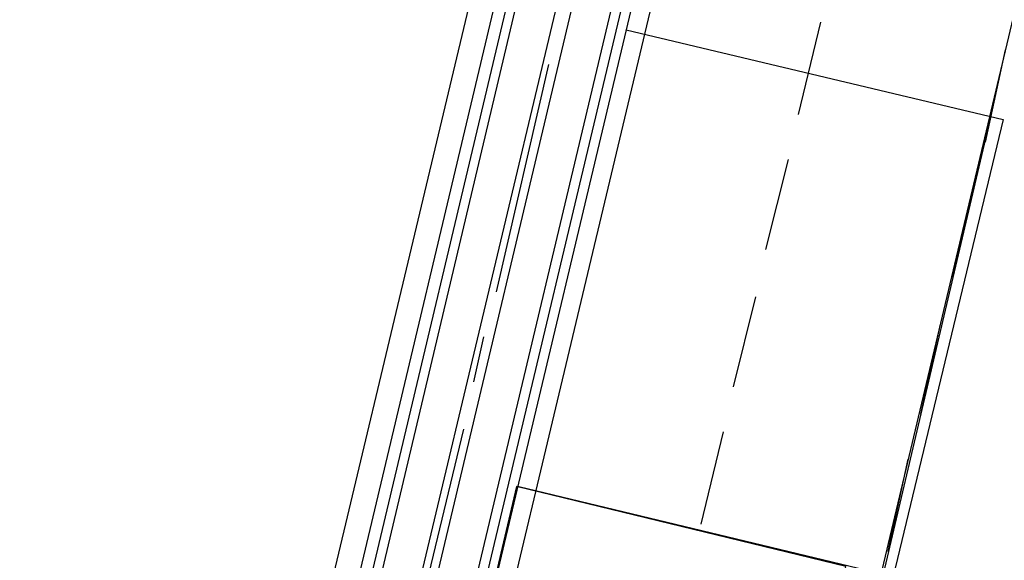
# Model space of a CAD drawing. Header units: feet. Extents: x -79 to 198, y -22 to 181.
# Tile 128 of 256: x 57.72 to 62.98, y 20.16 to 23.04. Entities that reach past the tile are written whole.
import ezdxf

# ---------------------------------------------------------------- set-up
doc = ezdxf.new("R2010")
doc.units = ezdxf.units.FT
doc.layers.add('A-AREA-UNIDAD', color=30, linetype='CONTINUOUS')
doc.layers.add('A-LINEA', color=7, linetype='CONTINUOUS')

msp = doc.modelspace()

# ---------------------------------------------------------------- linework, layer by layer
at = {"layer": 'A-AREA-UNIDAD'}
for points in [[(65.52, 41.7244), (62.048, 27.1644), (62.112, 25.8844), (61.792, 24.6756), (61.792, 23.9289), (61.248, 23.7689), (59.648, 17.0489), (59.76, 16.7644), (60.32, 16.7289), (59.968, 8.32), (67.168, 8.1956), (73.52, 8.6044), (80.832, 9.6), (80.88, 9.8489), (83.44, 9.76), (88.512, 10.9689), (92.4, 12.16), (92.448, 12.48), (96.72, 13.92), (100.8, 15.5556), (101.952, 15.68), (108.672, 18.9689), (114.32, 22.2756)], [(45.84, 9.6356), (51.712, 8.9244), (59.36, 8.3556), (59.76, 16.5156), (57.632, 16.7289), (57.6, 17.76), (57.728, 17.92), (58.912, 18.0444), (61.84, 30.3289)]]:
    msp.add_lwpolyline(points, dxfattribs=at)
at = {"layer": 'A-LINEA'}
for p, q in [((59.04, 17.7244), (64.8533, 42.1911)), ((59.08, 17.6711), (64.8933, 42.1778)), ((59.24, 17.4444), (65.1067, 42.1244)), ((59.3067, 17.3644), (65.1867, 42.1111)), ((59.4667, 17.1511), (65.3867, 42.0578)), ((59.5067, 17.0978), (65.44, 42.0444)), ((59.5467, 17.0311), (65.48, 42.0311)), ((58.9867, 17.7778), (64.0533, 39.0844)), ((61.6, 17.0444), (65.56, 33.7111)), ((60.96, 22.9911), (62.9733, 22.5111)), ((61.88, 22.5378), (62, 23.0311)), ((62.88, 22.3911), (62.9867, 22.8844)), ((60.2667, 21.5911), (60.5467, 22.8044)), ((62.9067, 22.5244), (62.3333, 20.0844)), ((62.9733, 22.5111), (62.3867, 20.0711)), ((61.7067, 21.8178), (61.8267, 22.2978)), ((62.7067, 21.6711), (62.8133, 22.1511)), ((61.5333, 21.0844), (61.6533, 21.5644)), ((62.5333, 20.9378), (62.64, 21.4178)), ((60.1467, 21.1111), (60.2, 21.3511)), ((59.8, 19.6444), (60.0933, 20.8578)), ((61.36, 20.3511), (61.48, 20.8444)), ((62.36, 20.2044), (62.4667, 20.6978)), ((60.3867, 20.5511), (62.3867, 20.0711))]:
    msp.add_line(p, q, dxfattribs=at)
msp.add_lwpolyline([(61.56, 17.6978), (62.1333, 20.1244), (60.3733, 20.5511), (59.8, 18.1111), (61.56, 17.6978)], dxfattribs=at)

doc.saveas('drawing.dxf')
